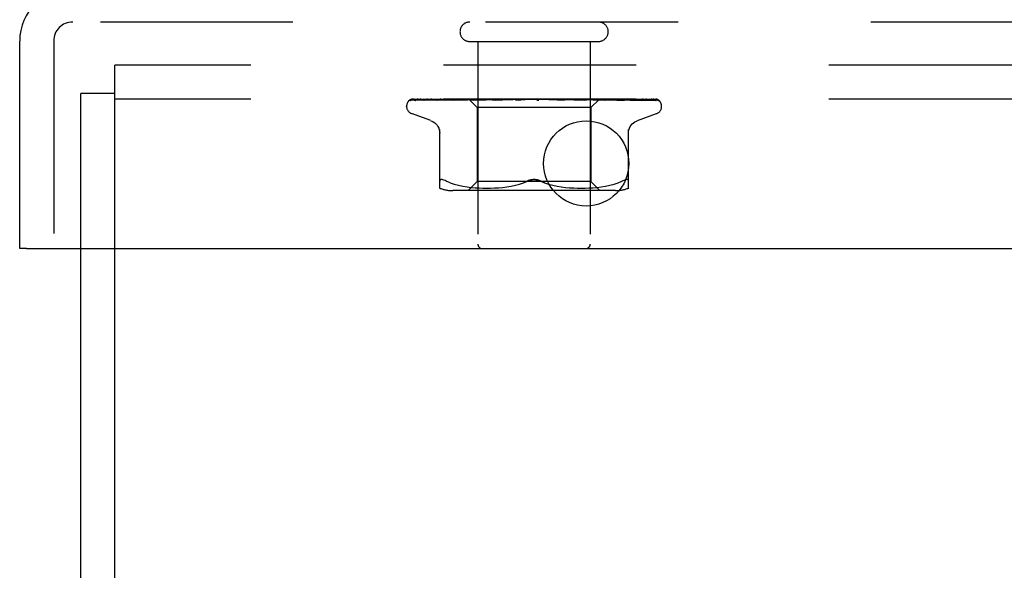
# Model space of a CAD drawing. Header units: inches. Extents: x 0 to 77.3, y 0 to 50.
# Tile 40 of 56: x 54.9 to 57.1, y 44.5 to 45.7. Entities that reach past the tile are written whole.
import ezdxf

# ---------------------------------------------------------------- set-up
doc = ezdxf.new("R2010")
doc.units = ezdxf.units.IN
doc.header["$LTSCALE"] = 4.25
doc.header["$MEASUREMENT"] = 0
doc.linetypes.add('HIDDEN', pattern=[0.2, 0.1, -0.1])
doc.layers.get('0').update_dxf_attribs({"linetype": 'CONTINUOUS'})
doc.layers.add('DEFAULT_2', color=8, linetype='HIDDEN')
doc.layers.add('FRONT_COVER', color=7, linetype='CONTINUOUS')

msp = doc.modelspace()

# ---------------------------------------------------------------- linework, layer by layer
at = {"color": 3, "linetype": 'Continuous'}
for p, q in [((55.074909, 39.678287), (55.074909, 45.210287)), ((55.149909, 39.615287), (55.149909, 45.210287))]:
    msp.add_line(p, q, dxfattribs=at)
at = {"layer": 'DEFAULT_2', "color": 8, "linetype": 'HIDDEN'}
for p, q in [((55.149909, 45.210287), (55.149909, 45.615287)), ((74.999909, 45.615287), (55.149909, 45.615287)), ((55.074909, 45.210287), (55.074909, 45.552287)), ((55.149909, 45.552287), (55.074909, 45.552287)), ((74.999909, 45.540287), (55.149909, 45.540287))]:
    msp.add_line(p, q, dxfattribs=at)
at = {"layer": 'FRONT_COVER', "color": 8, "linetype": 'HIDDEN'}
for p, q in [((75.092909, 45.710287), (55.056909, 45.710287)), ((55.014909, 45.668287), (55.014909, 45.210287)), ((55.932909, 45.667287), (56.216909, 45.667287)), ((55.950909, 45.667287), (55.950909, 45.220287)), ((56.198909, 45.667287), (56.198909, 45.220287)), ((55.803278, 45.537644), (55.849436, 45.538319)), ((55.803877, 45.537644), (55.871958, 45.538644)), ((55.804701, 45.540287), (56.079249, 45.540287)), ((55.812503, 45.537644), (55.879014, 45.538645)), ((55.814278, 45.537644), (55.900427, 45.538953)), ((55.834108, 45.537644), (55.894533, 45.538645)), ((55.849818, 45.538319), (55.914025, 45.539246)), ((55.858664, 45.537639), (55.858758, 45.537645)), ((55.858754, 45.537645), (55.91388, 45.538645)), ((55.86265, 45.537645), (55.898309, 45.538319)), ((55.872243, 45.538645), (55.932069, 45.539501)), ((55.894114, 45.537645), (55.954911, 45.538954)), ((55.894249, 45.537655), (55.894118, 45.537646)), ((55.894533, 45.538645), (55.947538, 45.539501)), ((55.898309, 45.538319), (55.932406, 45.538954)), ((55.89888, 45.537645), (55.928312, 45.53832)), ((55.899843, 45.538953), (55.937186, 45.539501)), ((55.900427, 45.538953), (55.937339, 45.539501)), ((55.9199, 45.540287), (55.913607, 45.539675)), ((55.91388, 45.538645), (55.962012, 45.539501)), ((55.914143, 45.539246), (55.932121, 45.539501)), ((55.928312, 45.53832), (55.956482, 45.538954)), ((55.930658, 45.540287), (55.949659, 45.521286)), ((55.932121, 45.5395), (55.932045, 45.539524)), ((55.932069, 45.5395), (55.932096, 45.539524)), ((55.932406, 45.538954), (55.962349, 45.539501)), ((55.936031, 45.537646), (56.003068, 45.539502)), ((55.936285, 45.537662), (55.936035, 45.537646)), ((55.94427, 45.53843), (55.936292, 45.537663)), ((55.93734, 45.5395), (55.937158, 45.539524)), ((55.937187, 45.5395), (55.937309, 45.539524)), ((55.9415, 45.537646), (55.96364, 45.538321)), ((55.953277, 45.539277), (55.94427, 45.53843)), ((55.947538, 45.5395), (55.947249, 45.539524)), ((55.947289, 45.5395), (55.947495, 45.539524)), ((55.964368, 45.540287), (55.953277, 45.539277)), ((55.954911, 45.538954), (55.980829, 45.539502)), ((55.956091, 45.540287), (55.961954, 45.539524)), ((55.956482, 45.538954), (55.981242, 45.539502)), ((55.962349, 45.539501), (55.961954, 45.539524)), ((55.962012, 45.539501), (55.962286, 45.539524)), ((55.967405, 45.540287), (55.962286, 45.539524)), ((55.96364, 45.538321), (55.984864, 45.538956)), ((55.973719, 45.540287), (55.980741, 45.539524)), ((55.981242, 45.539501), (55.980741, 45.539524)), ((55.980828, 45.539502), (55.981148, 45.539524)), ((55.98755, 45.540287), (55.981148, 45.539524)), ((55.98328, 45.537666), (55.983016, 45.537649)), ((55.98302, 45.537649), (56.027955, 45.539505)), ((55.983308, 45.537668), (55.995798, 45.538789)), ((55.984864, 45.538956), (56.003546, 45.539503)), ((55.989012, 45.537651), (56.003057, 45.538325)), ((55.995004, 45.540287), (56.002932, 45.539524)), ((55.995798, 45.538789), (56.007592, 45.539832)), ((56.003174, 45.539507), (56.002932, 45.539524)), ((56.003057, 45.538325), (56.016566, 45.53896)), ((56.003068, 45.539502), (56.003398, 45.539524)), ((56.003546, 45.539503), (56.003174, 45.539507)), ((56.010853, 45.540287), (56.003398, 45.539524)), ((56.007592, 45.539832), (56.012821, 45.540287)), ((56.016566, 45.53896), (56.028492, 45.539506)), ((56.019176, 45.540287), (56.027725, 45.539524)), ((56.027955, 45.539505), (56.028233, 45.539524)), ((56.036471, 45.540287), (56.028233, 45.539524)), ((56.033541, 45.537668), (56.063479, 45.540287)), ((56.040012, 45.537693), (56.04541, 45.538361)), ((56.045363, 45.540287), (56.054222, 45.539524)), ((56.04541, 45.538361), (56.050697, 45.538993)), ((56.050697, 45.538993), (56.055439, 45.539539)), ((56.072618, 45.540287), (56.081468, 45.539524)), ((56.078437, 45.540287), (56.078813, 45.540093)), ((56.080238, 45.539504), (56.080118, 45.539613)), ((56.080322, 45.539428), (56.080238, 45.539504)), ((56.08037, 45.539385), (56.080322, 45.539428)), ((56.080484, 45.539286), (56.080424, 45.539338)), ((56.081188, 45.538748), (56.081204, 45.538738)), ((56.090899, 45.540287), (56.082005, 45.539524)), ((56.085104, 45.540287), (56.344946, 45.540287)), ((56.099956, 45.540287), (56.108476, 45.539524)), ((56.108094, 45.539513), (56.116461, 45.538967)), ((56.108673, 45.539509), (56.108476, 45.539524)), ((56.108673, 45.53951), (56.141894, 45.537654)), ((56.117742, 45.540287), (56.108999, 45.539524)), ((56.141695, 45.537668), (56.111835, 45.540287)), ((56.116461, 45.538967), (56.125908, 45.538333)), ((56.125908, 45.538333), (56.135691, 45.537659)), ((56.126388, 45.540287), (56.134271, 45.539524)), ((56.134079, 45.539503), (56.13476, 45.539524)), ((56.13408, 45.539504), (56.149454, 45.538957)), ((56.134587, 45.539503), (56.134271, 45.539524)), ((56.134587, 45.539503), (56.190827, 45.537647)), ((56.143036, 45.540287), (56.13476, 45.539524)), ((56.141904, 45.537653), (56.141704, 45.537667)), ((56.149454, 45.538957), (56.1669, 45.538322)), ((56.15096, 45.540287), (56.157921, 45.539524)), ((56.157803, 45.539501), (56.158359, 45.539524)), ((56.157804, 45.539502), (56.179624, 45.538955)), ((56.15825, 45.539501), (56.157921, 45.539524)), ((56.158251, 45.539502), (56.207721, 45.53832)), ((56.165868, 45.540287), (56.158359, 45.539524)), ((56.168486, 45.53968), (56.161618, 45.540287)), ((56.1669, 45.538322), (56.185075, 45.537648)), ((56.177557, 45.538862), (56.168486, 45.53968)), ((56.172783, 45.540287), (56.17857, 45.539524)), ((56.190549, 45.537665), (56.177557, 45.538862)), ((56.178493, 45.539501), (56.178941, 45.539524)), ((56.178494, 45.539501), (56.20597, 45.538954)), ((56.17887, 45.539501), (56.17857, 45.539524)), ((56.185413, 45.540287), (56.178941, 45.539524)), ((56.179624, 45.538955), (56.204433, 45.53832)), ((56.190836, 45.537647), (56.190554, 45.537665)), ((56.191069, 45.540287), (56.193332, 45.539904)), ((56.193332, 45.539904), (56.195473, 45.539524)), ((56.195421, 45.539501), (56.195764, 45.539524)), ((56.195422, 45.539501), (56.245457, 45.538645)), ((56.195715, 45.539501), (56.195473, 45.539524)), ((56.198415, 45.539904), (56.195764, 45.539524)), ((56.200964, 45.540287), (56.198415, 45.539904)), ((56.2184, 45.539527), (56.200159, 45.521286)), ((56.204433, 45.53832), (56.230336, 45.537646)), ((56.20597, 45.538954), (56.237245, 45.538319)), ((56.207721, 45.53832), (56.235476, 45.537645)), ((56.207982, 45.5395), (56.208218, 45.539524)), ((56.208184, 45.5395), (56.208018, 45.539524)), ((56.208185, 45.539501), (56.264591, 45.538645)), ((56.214822, 45.539678), (56.208285, 45.540287)), ((56.223309, 45.538859), (56.214822, 45.539678)), ((56.215726, 45.5395), (56.215854, 45.539524)), ((56.215726, 45.539501), (56.274672, 45.538645)), ((56.215828, 45.5395), (56.215753, 45.539524)), ((56.219121, 45.540287), (56.218373, 45.5395)), ((56.218373, 45.5395), (56.218379, 45.539506)), ((56.218373, 45.539501), (56.301216, 45.538319)), ((56.218379, 45.539506), (56.218396, 45.539524)), ((56.235472, 45.537646), (56.235269, 45.537659)), ((56.237245, 45.538319), (56.269938, 45.537645)), ((56.245457, 45.538645), (56.30247, 45.537644)), ((56.264591, 45.538645), (56.329108, 45.537644)), ((56.274243, 45.537649), (56.267603, 45.538419)), ((56.274284, 45.537645), (56.274252, 45.537648)), ((56.274672, 45.538645), (56.34195, 45.537644)), ((56.302472, 45.537645), (56.302701, 45.537627)), ((56.305873, 45.537645), (56.305984, 45.537641)), ((56.305984, 45.537641), (56.306129, 45.537626)), ((56.351644, 45.535969), (56.351589, 45.536023)), ((55.793659, 45.523791), (55.793659, 45.524621)), ((55.949659, 45.521286), (55.949659, 45.358263)), ((56.200159, 45.521286), (55.949659, 45.521286)), ((56.200159, 45.521286), (56.200159, 45.358263)), ((56.356159, 45.523791), (56.356159, 45.524621)), ((55.846917, 45.492736), (55.804625, 45.508129)), ((56.302901, 45.492736), (56.345193, 45.508129)), ((55.866575, 45.343779), (55.866575, 45.473002)), ((56.283242, 45.343779), (56.283242, 45.473002)), ((55.866762, 45.360461), (55.866575, 45.359198)), ((55.889621, 45.355593), (55.881159, 45.359198)), ((55.889591, 45.355603), (55.898481, 45.352527)), ((55.898433, 45.352542), (55.907838, 45.350018)), ((55.907786, 45.350031), (55.917394, 45.348016)), ((55.917343, 45.348025), (55.92693, 45.346505)), ((55.92688, 45.346512), (55.9363, 45.345401)), ((55.949659, 45.358263), (55.929659, 45.338263)), ((55.936244, 45.345406), (55.945227, 45.344636)), ((55.945144, 45.344642), (55.953877, 45.344153)), ((56.074909, 45.358263), (55.949659, 45.358263)), ((55.953762, 45.344158), (55.962258, 45.343867)), ((55.962114, 45.34387), (55.97057, 45.343784)), ((55.970399, 45.343784), (55.978996, 45.343864)), ((55.978806, 45.34386), (55.987583, 45.344152)), ((55.987384, 45.344143), (55.996469, 45.344655)), ((55.996274, 45.344641), (56.005567, 45.345439)), ((56.005386, 45.345421), (56.01488, 45.346547)), ((56.014726, 45.346526), (56.024271, 45.348049)), ((56.024151, 45.348027), (56.033652, 45.350013)), ((56.033568, 45.349993), (56.042875, 45.352488)), ((56.042827, 45.352474), (56.051745, 45.355559)), ((56.051724, 45.355551), (56.060325, 45.359198)), ((56.200159, 45.358263), (56.074909, 45.358263)), ((56.098094, 45.355551), (56.089492, 45.359198)), ((56.106942, 45.352488), (56.116249, 45.349993)), ((56.116166, 45.350013), (56.125667, 45.348027)), ((56.125546, 45.348049), (56.135091, 45.346526)), ((56.134937, 45.346547), (56.144431, 45.345421)), ((56.144251, 45.345439), (56.153544, 45.344641)), ((56.153348, 45.344655), (56.162434, 45.344143)), ((56.162235, 45.344152), (56.171011, 45.34386)), ((56.170822, 45.343864), (56.179418, 45.343784)), ((56.179248, 45.343784), (56.187704, 45.34387)), ((56.187559, 45.343867), (56.196056, 45.344158)), ((56.195941, 45.344153), (56.204673, 45.344642)), ((56.200159, 45.358263), (56.220159, 45.338263)), ((56.204591, 45.344636), (56.213574, 45.345406)), ((56.213518, 45.345401), (56.222937, 45.346512)), ((56.222887, 45.346505), (56.232475, 45.348025)), ((56.232424, 45.348016), (56.242032, 45.350031)), ((56.241979, 45.350018), (56.251385, 45.352542)), ((56.251337, 45.352527), (56.260226, 45.355603)), ((56.260197, 45.355593), (56.268659, 45.359198)), ((56.254501, 45.338263), (55.895316, 45.338263))]:
    msp.add_line(p, q, dxfattribs=at)
at = {"layer": 'FRONT_COVER', "color": 3, "linetype": 'Continuous'}
for p, q in [((54.939909, 45.210287), (54.939909, 45.668287)), ((54.954909, 45.210287), (75.194909, 45.210287))]:
    msp.add_line(p, q, dxfattribs=at)
at = {"layer": 'FRONT_COVER', "color": 7, "linetype": 'Continuous'}
msp.add_line((54.954909, 45.210287), (54.939909, 45.210287), dxfattribs=at)
at = {"layer": 'FRONT_COVER', "color": 8, "linetype": 'HIDDEN'}
for points in [[(55.800551, 45.536954), (55.800883, 45.537117), (55.801404, 45.537323), (55.801998, 45.537491), (55.802641, 45.537602), (55.803282, 45.537645)], [(55.810353, 45.540287), (55.808729, 45.539907), (55.807097, 45.539471), (55.80556, 45.539007), (55.804107, 45.538513), (55.802732, 45.53798), (55.801433, 45.537401), (55.800557, 45.536957)], [(55.801047, 45.536887), (55.801012, 45.536862), (55.800955, 45.536821), (55.800998, 45.536849), (55.801151, 45.53694), (55.801424, 45.537082), (55.801805, 45.537246), (55.802285, 45.537409), (55.802839, 45.537541), (55.80344, 45.537623), (55.803879, 45.537645)], [(55.807136, 45.540287), (55.806914, 45.540208), (55.80624, 45.539946), (55.805596, 45.539666), (55.804982, 45.539373), (55.804401, 45.539071), (55.803853, 45.538766), (55.803341, 45.538462), (55.802864, 45.538162), (55.802427, 45.537874), (55.802031, 45.537601), (55.801684, 45.537353), (55.801047, 45.536887)], [(55.804696, 45.540287), (55.803727, 45.539917), (55.802855, 45.539521), (55.802719, 45.539452)], [(55.811382, 45.537501), (55.81159, 45.537548), (55.812072, 45.53762), (55.812508, 45.537645)], [(55.825268, 45.540287), (55.823541, 45.540007), (55.821254, 45.539608), (55.819032, 45.539191), (55.816877, 45.538758), (55.814788, 45.538308), (55.812772, 45.537841), (55.811386, 45.537501)], [(55.813091, 45.537517), (55.813021, 45.53748), (55.812879, 45.537409), (55.812851, 45.537395), (55.812948, 45.537432), (55.813183, 45.537503), (55.813544, 45.53758), (55.814016, 45.537634), (55.814279, 45.537645)], [(55.813587, 45.537788), (55.81326, 45.537607), (55.813091, 45.537517)], [(55.818844, 45.540287), (55.81859, 45.540198), (55.817911, 45.539942), (55.817257, 45.53967), (55.816632, 45.539389), (55.816034, 45.539101), (55.815468, 45.538814), (55.814934, 45.538532), (55.814438, 45.538261), (55.813587, 45.537788)], [(55.830762, 45.537605), (55.830971, 45.537632), (55.831225, 45.537645)], [(55.849087, 45.540287), (55.847144, 45.540041), (55.84421, 45.53965), (55.841298, 45.539242), (55.838415, 45.538821), (55.835561, 45.538384), (55.832744, 45.537933), (55.830769, 45.537605)], [(55.83122, 45.537644), (55.912544, 45.538953), (55.931046, 45.539246)], [(55.833735, 45.537638), (55.833657, 45.53761), (55.833599, 45.537591), (55.833668, 45.537606), (55.833873, 45.537633), (55.834105, 45.537645)], [(55.835031, 45.538222), (55.834546, 45.53799), (55.834144, 45.537806), (55.833841, 45.537679), (55.833735, 45.537638)], [(55.839733, 45.540287), (55.839217, 45.540103), (55.838405, 45.539786), (55.837632, 45.539456), (55.836901, 45.539123), (55.836218, 45.538798), (55.835031, 45.538222)], [(55.881007, 45.540287), (55.878845, 45.540055), (55.875346, 45.539667), (55.871825, 45.539263), (55.868291, 45.538844), (55.864745, 45.538412), (55.861193, 45.537965), (55.858673, 45.53764)], [(55.862878, 45.537707), (55.862727, 45.537668), (55.8626, 45.537644), (55.862625, 45.537645), (55.862648, 45.537645)], [(55.869048, 45.540287), (55.8684, 45.540048), (55.867523, 45.539694), (55.866697, 45.539335), (55.865932, 45.538988), (55.865217, 45.53866), (55.864552, 45.53836), (55.863951, 45.5381), (55.863422, 45.53789), (55.863005, 45.537745), (55.862878, 45.537707)], [(55.913607, 45.539675), (55.909595, 45.539272), (55.905528, 45.538855), (55.901408, 45.538424), (55.897238, 45.537979), (55.894257, 45.537655)], [(55.902264, 45.538787), (55.901579, 45.538484), (55.900934, 45.538215), (55.900336, 45.53799), (55.899813, 45.537821), (55.899384, 45.537714), (55.899069, 45.537661), (55.898878, 45.537646)], [(55.905723, 45.540287), (55.905267, 45.540112), (55.904478, 45.539785), (55.903713, 45.539447), (55.902264, 45.538787)], [(55.93073, 45.540287), (55.93101, 45.540095), (55.931322, 45.539904), (55.931667, 45.539714), (55.932045, 45.539524)], [(55.931032, 45.540287), (55.931346, 45.540014), (55.931606, 45.539798), (55.931815, 45.539639), (55.931968, 45.539539), (55.932061, 45.539501), (55.932069, 45.5395)], [(55.931667, 45.540287), (55.931873, 45.540014), (55.932023, 45.539798), (55.932116, 45.539639), (55.932151, 45.539539), (55.932127, 45.539501), (55.932121, 45.5395)], [(55.93247, 45.540287), (55.932326, 45.540095), (55.932216, 45.539904), (55.932139, 45.539714), (55.932096, 45.539524)], [(55.934202, 45.540287), (55.934894, 45.540095), (55.935618, 45.539904), (55.936372, 45.539714), (55.937158, 45.539524)], [(55.935598, 45.540287), (55.936007, 45.540014), (55.936369, 45.539798), (55.936686, 45.539639), (55.936951, 45.539539), (55.937158, 45.539501), (55.937187, 45.5395)], [(55.939358, 45.540287), (55.938796, 45.540095), (55.938267, 45.539904), (55.937771, 45.539714), (55.937309, 45.539524)], [(55.937478, 45.540287), (55.93757, 45.540014), (55.937604, 45.539798), (55.937577, 45.539639), (55.937493, 45.539539), (55.93734, 45.5395)], [(55.946858, 45.539588), (55.945378, 45.538879), (55.944647, 45.538547), (55.943929, 45.538248), (55.943247, 45.538001), (55.942617, 45.537817), (55.942067, 45.537704), (55.941618, 45.537653), (55.941491, 45.537647)], [(55.942758, 45.540287), (55.943839, 45.540095), (55.944948, 45.539904), (55.946084, 45.539714), (55.947249, 45.539524)], [(55.945198, 45.540287), (55.945689, 45.540014), (55.946139, 45.539798), (55.946553, 45.539639), (55.946921, 45.539539), (55.947233, 45.539501), (55.947289, 45.5395)], [(55.948417, 45.540287), (55.947608, 45.539937), (55.946858, 45.539588)], [(55.951145, 45.540287), (55.950185, 45.540095), (55.949256, 45.539904), (55.94836, 45.539714), (55.947495, 45.539524)], [(55.948257, 45.540287), (55.948231, 45.540014), (55.948147, 45.539798), (55.948002, 45.539639), (55.947802, 45.539539), (55.947538, 45.5395)], [(55.959487, 45.540287), (55.960041, 45.540014), (55.960563, 45.539798), (55.961059, 45.539639), (55.961516, 45.539539), (55.961924, 45.539501), (55.962012, 45.539501)], [(55.963613, 45.540287), (55.96347, 45.540014), (55.963272, 45.539798), (55.963014, 45.539639), (55.962705, 45.539539), (55.962349, 45.539501)], [(55.977947, 45.540287), (55.978549, 45.540013), (55.979124, 45.539796), (55.979677, 45.539638), (55.980201, 45.53954), (55.98069, 45.539502), (55.980828, 45.539502)], [(55.982992, 45.540287), (55.982737, 45.540014), (55.982431, 45.539798), (55.98207, 45.539639), (55.981664, 45.539539), (55.981242, 45.539501)], [(55.995554, 45.540287), (55.995377, 45.540202), (55.994772, 45.539895), (55.994178, 45.539578), (55.993581, 45.539255), (55.992968, 45.538931), (55.992329, 45.538614), (55.991659, 45.538316), (55.99097, 45.538055), (55.990267, 45.537845), (55.989594, 45.53771), (55.988994, 45.537651)], [(55.999912, 45.540287), (56.000531, 45.540014), (56.001139, 45.539798), (56.001742, 45.539639), (56.002326, 45.539539), (56.002876, 45.539501), (56.003068, 45.539502)], [(56.005693, 45.540287), (56.005365, 45.540033), (56.004998, 45.539827), (56.004589, 45.539669), (56.004146, 45.539562), (56.003675, 45.539508), (56.003546, 45.539503)], [(56.024588, 45.540287), (56.025206, 45.540014), (56.025824, 45.539798), (56.026449, 45.539639), (56.027065, 45.539539), (56.027658, 45.539501), (56.027955, 45.539505)], [(56.028492, 45.539506), (56.028315, 45.539501), (56.027725, 45.539524)], [(56.030895, 45.540287), (56.030448, 45.540014), (56.029965, 45.539798), (56.029439, 45.539639), (56.028884, 45.539539), (56.028492, 45.539506)], [(56.045336, 45.540287), (56.045178, 45.540192), (56.044794, 45.539946), (56.044428, 45.539699), (56.044054, 45.539444), (56.043662, 45.539179), (56.043241, 45.538911), (56.042775, 45.538638), (56.04225, 45.538369), (56.041668, 45.538119), (56.041025, 45.537903), (56.040357, 45.537747), (56.039926, 45.537684)], [(56.051082, 45.540287), (56.051677, 45.540014), (56.052283, 45.539798), (56.052908, 45.539639), (56.053534, 45.539539), (56.054148, 45.539501), (56.054754, 45.539524)], [(56.055439, 45.539539), (56.054836, 45.539501), (56.054222, 45.539524)], [(56.057689, 45.540287), (56.057168, 45.540014), (56.05662, 45.539798), (56.056039, 45.539639), (56.055439, 45.539539)], [(56.078813, 45.540093), (56.079225, 45.539892), (56.079672, 45.53966), (56.080098, 45.539424), (56.080504, 45.539185), (56.080893, 45.538942), (56.081188, 45.538748)], [(56.078813, 45.540093), (56.078988, 45.540014), (56.07956, 45.539798), (56.080161, 45.539639), (56.080776, 45.539539), (56.081388, 45.539501), (56.082005, 45.539524)], [(56.080118, 45.539613), (56.080061, 45.539664), (56.079977, 45.539739), (56.079866, 45.539833), (56.07972, 45.539952), (56.07955, 45.54008), (56.079371, 45.540207), (56.079249, 45.540287)], [(56.08021, 45.539525), (56.080247, 45.539495), (56.080331, 45.539422), (56.080464, 45.539305), (56.080648, 45.53915), (56.080887, 45.538962), (56.081188, 45.538748)], [(56.08071, 45.539099), (56.080627, 45.539166), (56.080552, 45.539229)], [(56.081204, 45.538737), (56.081127, 45.538789), (56.081007, 45.538873), (56.080899, 45.538953), (56.0808, 45.539028)], [(56.081204, 45.538738), (56.081533, 45.538531), (56.081941, 45.538309), (56.082408, 45.538099), (56.082929, 45.537915), (56.083499, 45.53777), (56.084096, 45.537677), (56.084688, 45.537644), (56.085274, 45.537668)], [(56.085104, 45.540287), (56.084529, 45.540014), (56.083937, 45.539798), (56.083321, 45.539639), (56.082698, 45.539539), (56.082082, 45.539501), (56.081468, 45.539524)], [(56.105665, 45.540287), (56.106151, 45.540014), (56.106669, 45.539798), (56.107225, 45.539639), (56.107805, 45.539539), (56.108093, 45.539512)], [(56.108093, 45.539512), (56.108394, 45.539501), (56.108998, 45.539524)], [(56.112152, 45.540287), (56.111542, 45.540014), (56.110927, 45.539798), (56.110299, 45.539639), (56.109675, 45.539539), (56.109069, 45.539501), (56.108673, 45.539509)], [(56.130348, 45.53986), (56.12984, 45.540148), (56.129581, 45.540287)], [(56.135731, 45.537657), (56.135585, 45.537668), (56.134948, 45.537756), (56.134282, 45.537915), (56.133619, 45.538136), (56.132994, 45.538394), (56.132405, 45.538679), (56.131858, 45.538973), (56.131342, 45.539271), (56.130348, 45.53986)], [(56.131781, 45.540287), (56.132185, 45.540014), (56.13263, 45.539798), (56.133121, 45.539639), (56.133645, 45.539539), (56.134079, 45.539503)], [(56.137853, 45.540287), (56.137231, 45.540014), (56.136615, 45.539798), (56.135999, 45.539639), (56.135396, 45.539539), (56.134822, 45.539501), (56.134587, 45.539503)], [(56.155842, 45.540287), (56.156149, 45.540014), (56.156505, 45.539798), (56.156913, 45.539639), (56.157363, 45.539539), (56.157803, 45.539501)], [(56.161279, 45.540287), (56.160668, 45.540014), (56.160074, 45.539798), (56.15949, 45.539639), (56.15893, 45.539539), (56.158409, 45.539501), (56.15825, 45.539501)], [(56.176977, 45.540287), (56.177177, 45.540014), (56.17743, 45.539798), (56.177741, 45.539639), (56.1781, 45.539539), (56.178493, 45.539501)], [(56.180943, 45.538986), (56.179591, 45.539666), (56.178923, 45.539993), (56.17828, 45.540287)], [(56.181583, 45.540287), (56.181005, 45.540014), (56.180454, 45.539798), (56.179924, 45.539639), (56.179428, 45.539539), (56.178979, 45.539501), (56.17887, 45.539501)], [(56.17887, 45.539501), (56.240027, 45.538319), (56.257533, 45.537976), (56.274289, 45.537645)], [(56.185087, 45.537648), (56.184977, 45.537654), (56.184426, 45.537715), (56.183779, 45.537852), (56.183074, 45.538068), (56.182358, 45.538339), (56.181641, 45.538652), (56.180943, 45.538986)], [(56.194424, 45.540287), (56.194508, 45.540014), (56.194651, 45.539798), (56.194853, 45.539639), (56.195108, 45.539539), (56.195421, 45.539501)], [(56.198033, 45.540287), (56.197508, 45.540014), (56.197019, 45.539798), (56.196563, 45.539639), (56.196148, 45.539539), (56.195787, 45.539501), (56.195715, 45.539501)], [(56.195716, 45.539501), (56.266349, 45.538319), (56.286549, 45.537975), (56.305878, 45.537644)], [(56.205156, 45.540287), (56.205921, 45.540095), (56.206653, 45.539904), (56.207352, 45.539714), (56.208018, 45.539524)], [(56.207551, 45.540287), (56.207517, 45.540014), (56.207543, 45.539798), (56.207629, 45.539639), (56.207771, 45.539539), (56.207982, 45.5395)], [(56.207983, 45.539501), (56.284243, 45.538319), (56.305986, 45.537975), (56.326766, 45.537644)], [(56.210032, 45.540287), (56.209579, 45.540014), (56.209171, 45.539798), (56.208805, 45.539639), (56.208487, 45.539539), (56.208226, 45.539501), (56.208184, 45.5395)], [(56.211958, 45.540287), (56.211067, 45.540095), (56.210147, 45.539904), (56.209197, 45.539714), (56.208218, 45.539524)], [(56.214536, 45.540287), (56.214891, 45.540095), (56.215212, 45.539904), (56.215499, 45.539714), (56.215753, 45.539524)], [(56.215884, 45.540287), (56.215733, 45.540014), (56.215642, 45.539798), (56.215608, 45.539639), (56.215633, 45.539539), (56.215726, 45.5395)], [(56.217147, 45.540287), (56.216783, 45.540014), (56.216471, 45.539798), (56.216207, 45.539639), (56.215997, 45.539539), (56.215846, 45.539501), (56.215828, 45.5395)], [(56.218, 45.540287), (56.217511, 45.540095), (56.216991, 45.539904), (56.216439, 45.539714), (56.215854, 45.539524)], [(56.218869, 45.540287), (56.218801, 45.540095), (56.2187, 45.539904), (56.218565, 45.539714), (56.218396, 45.539524)], [(56.235262, 45.53766), (56.232087, 45.537983), (56.223309, 45.538859)], [(56.226818, 45.538766), (56.225228, 45.539502), (56.224407, 45.539872), (56.223561, 45.540227), (56.223407, 45.540287)], [(56.230338, 45.537646), (56.230015, 45.537673), (56.22955, 45.537756), (56.22897, 45.537913), (56.228306, 45.538141), (56.227578, 45.538432), (56.226818, 45.538766)], [(56.267603, 45.538419), (56.263753, 45.538851), (56.259936, 45.539269), (56.256153, 45.539672), (56.250154, 45.540287)], [(56.25397, 45.538953), (56.320832, 45.537975), (56.343143, 45.537644)], [(56.265435, 45.539403), (56.264639, 45.53975), (56.263806, 45.540088), (56.263275, 45.540287)], [(56.26994, 45.537645), (56.269938, 45.537646), (56.269851, 45.537654), (56.269623, 45.537695), (56.269262, 45.53779), (56.268786, 45.537949), (56.268217, 45.538168), (56.267589, 45.538433), (56.26691, 45.538736), (56.265435, 45.539403)], [(56.30612, 45.537626), (56.303865, 45.537952), (56.300667, 45.538401), (56.297455, 45.538835), (56.294234, 45.539255), (56.291004, 45.53966), (56.287775, 45.540049), (56.28572, 45.540287)], [(56.302674, 45.537633), (56.302636, 45.537643), (56.302438, 45.537704), (56.302112, 45.537825), (56.301669, 45.53801), (56.301133, 45.538249), (56.300535, 45.538527), (56.299871, 45.538838), (56.299142, 45.539176), (56.298356, 45.539526), (56.29751, 45.53988), (56.296619, 45.540218), (56.296421, 45.540287)], [(56.301216, 45.538319), (56.347517, 45.537644), (56.347909, 45.537624), (56.348294, 45.537579), (56.348668, 45.537513), (56.349032, 45.537425), (56.349383, 45.537318), (56.34972, 45.537194), (56.35004, 45.537055), (56.350344, 45.536902), (56.35063, 45.536738), (56.350894, 45.536569), (56.351135, 45.536397), (56.351338, 45.536238), (56.351488, 45.536111), (56.351591, 45.536019), (56.351637, 45.535976), (56.351643, 45.535971)], [(56.329836, 45.537569), (56.328154, 45.537901), (56.325734, 45.538356), (56.323259, 45.538797), (56.320734, 45.539223), (56.31816, 45.539634), (56.315542, 45.540028), (56.313712, 45.540287)], [(56.325628, 45.538536), (56.325038, 45.538834), (56.324407, 45.539141), (56.323741, 45.53945), (56.323041, 45.539753), (56.322312, 45.540044), (56.321637, 45.540287)], [(56.327569, 45.537549), (56.327614, 45.537538), (56.327677, 45.537518), (56.327607, 45.537546), (56.327396, 45.53764), (56.32707, 45.537798), (56.326656, 45.538007), (56.325628, 45.538536)], [(56.326768, 45.537645), (56.327115, 45.537625), (56.327429, 45.53758), (56.327569, 45.537549)], [(56.329103, 45.537645), (56.329565, 45.537614), (56.329837, 45.53757)], [(56.344853, 45.537353), (56.343748, 45.537717), (56.342122, 45.53821), (56.340412, 45.538681), (56.338624, 45.539131), (56.336755, 45.539562), (56.334804, 45.539972), (56.333155, 45.540287)], [(56.342807, 45.537943), (56.342328, 45.538232), (56.341805, 45.538536), (56.341238, 45.53885), (56.340633, 45.539167), (56.339991, 45.539479), (56.339313, 45.539783), (56.338602, 45.540071), (56.338009, 45.540287)], [(56.341949, 45.537645), (56.34236, 45.537624), (56.342903, 45.53755), (56.343366, 45.537441), (56.343721, 45.537324), (56.343939, 45.537233), (56.343996, 45.537206)], [(56.343996, 45.537206), (56.344029, 45.53719), (56.343996, 45.537209), (56.343846, 45.537298), (56.343582, 45.537461), (56.342807, 45.537943)], [(56.343138, 45.537645), (56.343717, 45.537608), (56.344296, 45.537511), (56.344787, 45.537376), (56.344844, 45.537357)], [(56.351816, 45.535842), (56.350972, 45.536667), (56.349845, 45.537534), (56.348696, 45.538238), (56.347515, 45.538834), (56.346282, 45.53936), (56.344972, 45.539831), (56.34345, 45.540287)], [(56.351298, 45.536306), (56.351177, 45.536423), (56.351038, 45.536554), (56.350887, 45.536694), (56.350722, 45.536842), (56.350546, 45.536997), (56.350357, 45.537159), (56.350157, 45.537325), (56.349945, 45.537496), (56.349722, 45.537669), (56.349489, 45.537846), (56.349244, 45.538023), (56.34899, 45.538202), (56.348725, 45.538381), (56.348451, 45.538559), (56.348167, 45.538737), (56.347873, 45.538913), (56.34757, 45.539088), (56.347256, 45.539259), (56.346933, 45.539428), (56.346601, 45.539593), (56.34626, 45.539754), (56.34591, 45.539909), (56.345552, 45.540058), (56.345186, 45.5402), (56.344949, 45.540287)], [(56.351589, 45.536023), (56.351477, 45.536132), (56.351298, 45.536306)], [(55.847384, 45.492566), (55.849302, 45.491789), (55.852562, 45.490079), (55.855598, 45.487958), (55.858361, 45.485445), (55.860794, 45.482588), (55.862841, 45.479435), (55.864465, 45.476047), (55.865638, 45.472493), (55.866342, 45.468829), (55.866575, 45.465158)], [(56.283242, 45.465158), (56.283475, 45.468829), (56.284179, 45.472493), (56.285353, 45.476047), (56.286977, 45.479435), (56.289024, 45.482588), (56.291457, 45.485445), (56.294219, 45.487958), (56.297256, 45.490079), (56.300516, 45.491789), (56.302433, 45.492566)], [(55.866762, 45.360461), (55.867289, 45.361433), (55.868103, 45.362109), (55.869173, 45.362505)], [(55.881159, 45.359198), (55.8784, 45.360461), (55.875961, 45.361433), (55.873856, 45.362109), (55.872037, 45.362505), (55.870483, 45.362639), (55.869173, 45.362505)], [(56.060325, 45.359198), (56.061582, 45.359778), (56.062906, 45.36032), (56.064303, 45.360831), (56.065756, 45.361295), (56.067254, 45.361699), (56.068785, 45.362037), (56.07034, 45.362301), (56.071894, 45.362491), (56.073415, 45.362602), (56.074909, 45.362636)], [(56.074909, 45.362636), (56.072522, 45.362549), (56.070084, 45.362265), (56.067607, 45.36178), (56.065132, 45.361104), (56.062698, 45.360244), (56.060325, 45.359198)], [(56.089492, 45.359198), (56.087117, 45.360245), (56.084682, 45.361106), (56.082206, 45.361782), (56.079729, 45.362265), (56.077292, 45.362549), (56.074909, 45.362636)], [(56.074909, 45.362636), (56.076817, 45.362578), (56.078739, 45.362402), (56.080675, 45.362103), (56.082586, 45.361694), (56.084441, 45.361179), (56.086223, 45.360581), (56.087905, 45.359923), (56.089492, 45.359198)], [(56.268659, 45.359198), (56.271417, 45.360461), (56.273857, 45.361433), (56.275962, 45.362109)], [(56.283242, 45.359198), (56.283056, 45.360461), (56.282528, 45.361433), (56.281715, 45.362109), (56.280645, 45.362505), (56.279335, 45.362639), (56.277781, 45.362505), (56.275962, 45.362109)], [(56.089492, 45.359198), (56.098073, 45.355559), (56.10699, 45.352474)]]:
    msp.add_lwpolyline(points, dxfattribs=at)
at = {"layer": 'FRONT_COVER', "color": 3, "linetype": 'Continuous'}
msp.add_circle((56.189909, 45.398287), 0.094, dxfattribs=at)
msp.add_arc((55.056909, 45.668287), 0.117, 90, 180, dxfattribs=at)
at = {"layer": 'FRONT_COVER', "color": 8, "linetype": 'HIDDEN'}
for centre, radius, start, end in [((55.056909, 45.668287), 0.042, 90, 180), ((55.932909, 45.688787), 0.0215, 90, 270.000001), ((56.216909, 45.688787), 0.0215, 269.999999, 90), ((55.810325, 45.524621), 0.016667, 117.148769, 180), ((55.810325, 45.523791), 0.016667, 180, 250), ((56.339492, 45.523791), 0.016667, 290, 360), ((56.339492, 45.524621), 0.016667, 0, 42.235341), ((55.895316, 45.415841), 0.077578, 247.923935, 270), ((56.254501, 45.415841), 0.077578, 270, 292.076065), ((55.960909, 45.220287), 0.01, 180, 270.000003), ((56.188909, 45.220287), 0.01, 269.999997, 360)]:
    msp.add_arc(centre, radius, start, end, dxfattribs=at)

doc.saveas('drawing.dxf')
